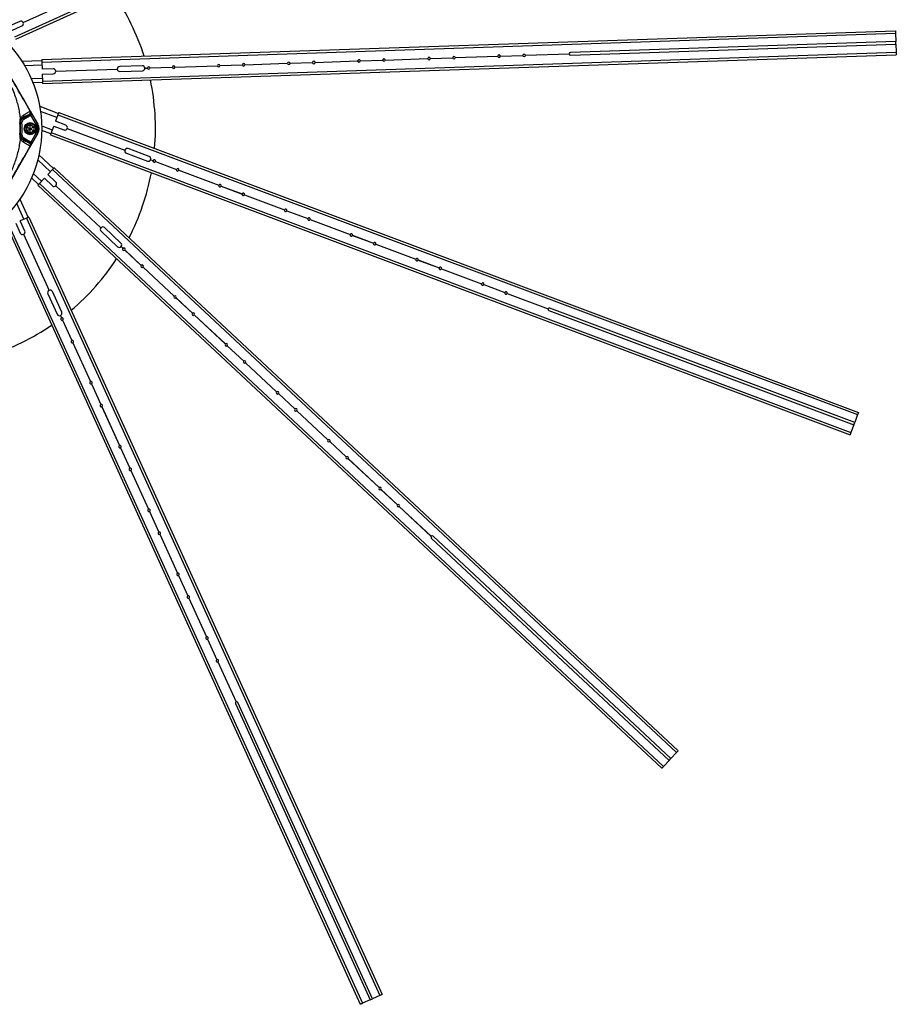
# Model space of a CAD drawing. Header units: millimetres. Extents: x 51 to 3958, y -118 to 3790.
# Tile 21 of 22: x 2209 to 3958, y 87 to 2054. Entities that reach past the tile are written whole.
import ezdxf

# ---------------------------------------------------------------- set-up
doc = ezdxf.new("R2010")
doc.units = ezdxf.units.MM

msp = doc.modelspace()

# ---------------------------------------------------------------- linework, layer by layer
at = {"color": 7, "linetype": 'Continuous', "lineweight": 25}
for p, q in [((2198.8, 2019.4), (3751.1, 2724.6)), ((2200.9, 2014.8), (3753.2, 2720.1)), ((2215.5, 2047.9), (2327.5, 2098.8)), ((2215.5, 2047.8), (2327.5, 2098.7)), ((2208.9, 2050.3), (2188.9, 2041.2)), ((2244.9, 1845.2), (2132.6, 2039.7)), ((2193, 2032.1), (2213, 2041.2)), ((2252.7, 1974.1), (3956.7, 2031.6)), ((2252.9, 1969.1), (3956.9, 2026.6)), ((3956.9, 2026.6), (3957.5, 2010.1)), ((3957.5, 2010.1), (3307.8, 1988.2)), ((3957.6, 2005.1), (3957.5, 2010.1)), ((2254.2, 1931.1), (3958.2, 1988.6)), ((3308, 1983.2), (3957.6, 2005.1)), ((3957.6, 2005.1), (3958.2, 1988.6)), ((2212.8, 1970.7), (2252.8, 1972.1)), ((2252.9, 1969.1), (2253.3, 1955.1)), ((2254.3, 1926.1), (3958.4, 1983.6)), ((2658.3, 1963.8), (2743.2, 1966.7)), ((2658.3, 1963.7), (2743.2, 1966.6)), ((2748.2, 1966.8), (2793.2, 1968.3)), ((2748.2, 1966.7), (2793.2, 1968.2)), ((2798.2, 1968.5), (2883.2, 1971.4)), ((2798.2, 1968.4), (2883.2, 1971.3)), ((2888.2, 1971.6), (2933.1, 1973.1)), ((2888.2, 1971.5), (2933.1, 1973)), ((2938.1, 1973.2), (3023.1, 1976.1)), ((2938.1, 1973.1), (3023.1, 1976)), ((3028.1, 1976.3), (3073.1, 1977.8)), ((3028.1, 1976.2), (3073.1, 1977.7)), ((3078, 1978), (3163, 1980.8)), ((3078, 1977.9), (3163, 1980.7)), ((3168, 1981), (3213, 1982.5)), ((3168, 1980.9), (3213, 1982.4)), ((3218, 1982.7), (3305.4, 1985.6)), ((3218, 1982.6), (3305.4, 1985.5)), ((2275.3, 1955.8), (2253.3, 1955.1)), ((2280.5, 1951), (2403.4, 1955.2)), ((2280.5, 1950.9), (2403.4, 1955.1)), ((2453.2, 1961.8), (2408.3, 1960.3)), ((2408.6, 1950.3), (2453.6, 1951.8)), ((2458.2, 1955.3), (2458.1, 1958.6)), ((2458.4, 1957), (2463.4, 1957.2)), ((2458.4, 1956.9), (2463.4, 1957.1)), ((2464.4, 1955.3), (2463.6, 1958.2)), ((2464.4, 1955.3), (2463.6, 1958.2)), ((2468.4, 1957.4), (2513.4, 1958.9)), ((2468.4, 1957.3), (2513.4, 1958.8)), ((2518.4, 1959.1), (2603.3, 1961.9)), ((2518.4, 1959), (2603.3, 1961.8)), ((2608.3, 1962.1), (2653.3, 1963.6)), ((2608.3, 1962), (2653.3, 1963.5)), ((2254.3, 1928.1), (2235.1, 1927.4)), ((2253.7, 1945.1), (2275.7, 1945.8)), ((2253.7, 1945.1), (2254.2, 1931.1)), ((2230.4, 1870), (2244.7, 1845.1)), ((2248.5, 1880.8), (2285.9, 1866.7)), ((2286.6, 1868.6), (3883, 1269.6)), ((2214.8, 1858), (2215.2, 1857.2)), ((2215.2, 1857.2), (2226.9, 1864)), ((2228.4, 1861.4), (2216.7, 1854.7)), ((2226.9, 1864), (2228.4, 1865.3)), ((2242.1, 1843.6), (2230.7, 1863.4)), ((2284.9, 1863.9), (2280, 1850.8)), ((2300.5, 1843.1), (2280, 1850.8)), ((2284.9, 1863.9), (3881.2, 1265)), ((2208.9, 1847.9), (2210.2, 1848)), ((2229.6, 1844.2), (2222.6, 1840.1)), ((2222.6, 1832), (2222.6, 1840.1)), ((2222.6, 1840.1), (2229.6, 1836.1)), ((2222.6, 1832), (2229.6, 1836.1)), ((2222.6, 1832), (2229.6, 1828)), ((2229.6, 1844.2), (2236.6, 1840.1)), ((2229.6, 1836.1), (2229.6, 1844.2)), ((2229.6, 1836.1), (2236.6, 1840.1)), ((2229.6, 1836.1), (2236.6, 1832)), ((2229.6, 1828), (2229.6, 1836.1)), ((2229.6, 1828), (2236.6, 1832)), ((2236.6, 1840.1), (2236.6, 1832)), ((2270.5, 1825.5), (2252.5, 1832.3)), ((2276.4, 1841.4), (2271.5, 1828.3)), ((2276.4, 1841.4), (2297, 1833.7)), ((2303.5, 1836.7), (2418.7, 1793.5)), ((2303.5, 1836.6), (2418.6, 1793.4)), ((2132.6, 1632.5), (2244.9, 1827)), ((2208.9, 1824.3), (2210.2, 1824.2)), ((2214.8, 1814.2), (2215.2, 1814.9)), ((2227, 1808.1), (2215.2, 1814.9)), ((2216.7, 1817.5), (2228.5, 1810.7)), ((2244.7, 1827.1), (2230.4, 1802.2)), ((2230.7, 1808.8), (2242.1, 1828.6)), ((2269.8, 1823.7), (3866.1, 1224.7)), ((2271.5, 1828.3), (3867.8, 1229.4)), ((2228.4, 1806.9), (2227, 1808.1)), ((2467.2, 1780.5), (2425.1, 1796.4)), ((2247, 1784), (2276.2, 1756.7)), ((2421.6, 1787), (2463.7, 1771.2)), ((2469.3, 1772.6), (2470.4, 1775.7)), ((2470.1, 1774.2), (2474.8, 1772.4)), ((2470.1, 1774.1), (2474.8, 1772.3)), ((2475, 1770.2), (2475.4, 1773.2)), ((2475, 1770.3), (2475.4, 1773.2)), ((2479.5, 1770.6), (2521.6, 1754.7)), ((2479.5, 1770.6), (2521.6, 1754.8)), ((2274.2, 1754.5), (2264.6, 1744.3)), ((2274.2, 1754.5), (3519.8, 590.3)), ((2277.6, 1758.2), (3523.2, 593.9)), ((2526.3, 1753.1), (2605.9, 1723.2)), ((2526.3, 1753), (2605.9, 1723.1)), ((2246.2, 1724.6), (2232.2, 1737.7)), ((2257.8, 1737), (2248.2, 1726.8)), ((2257.8, 1737), (2273.9, 1722)), ((2280.7, 1729.3), (2264.6, 1744.3)), ((2244.8, 1723.1), (3490.4, 558.8)), ((2248.2, 1726.8), (3493.8, 562.5)), ((2280.9, 1722.2), (2370.8, 1638.2)), ((2281, 1722.2), (2370.8, 1638.3)), ((2610.6, 1721.5), (2652.7, 1705.7)), ((2610.6, 1721.4), (2652.7, 1705.6)), ((2208.7, 1695.2), (2225.2, 1658.8)), ((2657.4, 1703.9), (2737, 1674)), ((2657.4, 1703.8), (2736.9, 1673.9)), ((2741.6, 1672.2), (2783.8, 1656.4)), ((2741.7, 1672.3), (2783.8, 1656.5)), ((2222.5, 1657.5), (2209.7, 1651.8)), ((2218.8, 1631.7), (2209.7, 1651.8)), ((2222.5, 1657.5), (2927.7, 105.2)), ((2227, 1659.6), (2932.3, 107.3)), ((2788.4, 1654.6), (2868, 1624.8)), ((2788.5, 1654.7), (2868.1, 1624.9)), ((2183.3, 1639.8), (2888.5, 87.5)), ((2187.9, 1641.8), (2893.1, 89.5)), ((2200.6, 1647.6), (2209.7, 1627.6)), ((2410.7, 1607.7), (2377.9, 1638.5)), ((2216.3, 1625.1), (2267.2, 1513.1)), ((2216.4, 1625.1), (2267.2, 1513.1)), ((2371, 1631.1), (2403.9, 1600.4)), ((2872.7, 1623.1), (2914.9, 1607.3)), ((2872.7, 1623), (2914.8, 1607.2)), ((2409.6, 1599.6), (2411.9, 1602)), ((2410.9, 1600.6), (2414.6, 1597.2)), ((2411, 1600.7), (2414.7, 1597.3)), ((2414, 1595.2), (2415.5, 1597.8)), ((2414, 1595.2), (2415.5, 1597.8)), ((2418.2, 1593.8), (2451.1, 1563.1)), ((2418.3, 1593.9), (2451.2, 1563.1)), ((2919.5, 1605.4), (2999.1, 1575.6)), ((2919.6, 1605.5), (2999.1, 1575.7)), ((3003.8, 1573.9), (3045.9, 1558.1)), ((3003.8, 1573.8), (3045.9, 1558)), ((2454.8, 1559.7), (2516.9, 1501.6)), ((2454.8, 1559.7), (2516.9, 1501.7)), ((3050.6, 1556.4), (3130.2, 1526.5)), ((3050.6, 1556.3), (3130.2, 1526.4)), ((3134.9, 1524.7), (3177, 1508.9)), ((3134.9, 1524.6), (3177, 1508.8)), ((2264.7, 1506.5), (2283.3, 1465.5)), ((2292.4, 1469.7), (2273.8, 1510.6)), ((2520.5, 1498.2), (2553.4, 1467.5)), ((2520.6, 1498.3), (2553.5, 1467.5)), ((3181.7, 1507.2), (3263.6, 1476.4)), ((3181.7, 1507.1), (3263.6, 1476.3)), ((3875.4, 1249.5), (3266.8, 1477.8)), ((2288.3, 1462.6), (2291.3, 1464)), ((2289.9, 1463), (2292, 1458.5)), ((2290, 1463.1), (2292.1, 1458.5)), ((2290.6, 1456.9), (2293, 1458.7)), ((2290.6, 1456.9), (2293, 1458.7)), ((2557.1, 1464.1), (2619.2, 1406)), ((2557.1, 1464.1), (2619.2, 1406.1)), ((3265.1, 1473.2), (3873.6, 1244.8)), ((2294, 1453.9), (2312.7, 1413)), ((2294.1, 1454), (2312.7, 1413)), ((2314.7, 1408.4), (2349.9, 1331)), ((2314.8, 1408.4), (2350, 1331.1)), ((2622.8, 1402.6), (2655.7, 1371.9)), ((2622.9, 1402.7), (2655.8, 1371.9)), ((2659.3, 1368.5), (2721.4, 1310.4)), ((2659.4, 1368.5), (2721.5, 1310.5)), ((2352, 1326.5), (2370.6, 1285.5)), ((2352, 1326.5), (2370.7, 1285.5)), ((2725.1, 1307), (2758, 1276.3)), ((2725.2, 1307.1), (2758, 1276.3)), ((2372.6, 1280.9), (2407.8, 1203.5)), ((2372.7, 1281), (2407.9, 1203.6)), ((2761.6, 1272.9), (2823.7, 1214.8)), ((2761.7, 1272.9), (2823.8, 1214.9)), ((3881.2, 1265), (3875.4, 1249.5)), ((3873.6, 1244.8), (3867.8, 1229.4)), ((3873.6, 1244.8), (3875.4, 1249.5)), ((2827.4, 1211.5), (2860.3, 1180.7)), ((2827.4, 1211.4), (2860.2, 1180.7)), ((2409.9, 1199), (2428.5, 1158)), ((2410, 1199), (2428.6, 1158.1)), ((2863.9, 1177.3), (2926, 1119.2)), ((2864, 1177.3), (2926.1, 1119.3)), ((2430.5, 1153.5), (2465.7, 1076.1)), ((2430.6, 1153.5), (2465.8, 1076.1)), ((2929.6, 1115.8), (2962.5, 1085.1)), ((2929.7, 1115.9), (2962.6, 1085.1)), ((2966.2, 1081.7), (3030.1, 1021.9)), ((2966.2, 1081.7), (3030.2, 1022)), ((2467.8, 1071.5), (2486.4, 1030.6)), ((2467.9, 1071.6), (2486.5, 1030.6)), ((2488.5, 1026.1), (2523.7, 948.7)), ((2488.5, 1026), (2523.6, 948.6)), ((3030.2, 1018.4), (3505.1, 574.6)), ((3508.5, 578.2), (3033.7, 1022.1)), ((2525.7, 944.1), (2544.3, 903.1)), ((2525.8, 944.1), (2544.4, 903.1)), ((2546.4, 898.6), (2581.5, 821.2)), ((2546.4, 898.6), (2581.6, 821.2)), ((2583.6, 816.6), (2602.2, 775.6)), ((2583.7, 816.7), (2602.3, 775.7)), ((2604.3, 771.1), (2640.5, 691.4)), ((2604.4, 771.1), (2640.6, 691.5)), ((2912.7, 98.4), (2643.8, 690.2)), ((2639.3, 688.1), (2908.1, 96.3)), ((3519.8, 590.3), (3508.5, 578.2)), ((3505.1, 574.6), (3493.8, 562.5)), ((3505.1, 574.6), (3508.5, 578.2)), ((2908.1, 96.3), (2912.7, 98.4)), ((2927.7, 105.2), (2912.7, 98.4)), ((2908.1, 96.3), (2893.1, 89.5))]:
    msp.add_line(p, q, dxfattribs=at)
at = {"color": 1, "linetype": 'Continuous', "lineweight": 25}
for p, q in [((2253.1, 1963.1), (2218.3, 1961.9)), ((2231.4, 1936.3), (2254, 1937.1)), ((2282.8, 1858.3), (2250.1, 1870.5)), ((2252.5, 1841.9), (2273.6, 1834)), ((2270.1, 1750.1), (2244.6, 1773.9)), ((2235.8, 1746.6), (2252.3, 1731.1)), ((2217, 1655.1), (2202.6, 1686.8))]:
    msp.add_line(p, q, dxfattribs=at)
at = {"color": 7, "linetype": 'Continuous', "lineweight": 25, "flags": 128}
for points in [[(3956.7, 2031.6), (3956.7, 2031.5), (3956.8, 2031.2), (3956.8, 2030.7), (3956.8, 2030.1), (3956.8, 2029.4), (3956.8, 2028.5), (3956.9, 2027.6), (3956.9, 2026.6)], [(3958.2, 1988.6), (3958.2, 1987.6), (3958.3, 1986.7), (3958.3, 1985.8), (3958.3, 1985.1), (3958.3, 1984.5), (3958.3, 1984), (3958.4, 1983.7), (3958.4, 1983.6)], [(2252.7, 1974.1), (2252.7, 1974), (2252.7, 1973.7), (2252.7, 1973.2), (2252.8, 1972.6), (2252.8, 1971.8), (2252.8, 1971), (2252.8, 1970), (2252.9, 1969.1)], [(2254.2, 1931.1), (2254.2, 1930.1), (2254.2, 1929.2), (2254.3, 1928.3), (2254.3, 1927.6), (2254.3, 1926.9), (2254.3, 1926.5), (2254.3, 1926.2), (2254.3, 1926.1)], [(2286.6, 1868.6), (2286.6, 1868.5), (2286.5, 1868.2), (2286.3, 1867.8), (2286.1, 1867.2), (2285.8, 1866.5), (2285.5, 1865.7), (2285.2, 1864.8), (2284.9, 1863.9)], [(2216.7, 1854.7), (2216.4, 1855.2), (2216.1, 1855.6), (2215.8, 1856.1), (2215.6, 1856.5), (2215.4, 1856.8), (2215.3, 1857), (2215.2, 1857.2), (2215.2, 1857.2)], [(2228.4, 1861.4), (2228.2, 1862), (2227.9, 1862.4), (2227.6, 1862.9), (2227.4, 1863.3), (2227.2, 1863.6), (2227.1, 1863.8), (2227, 1864), (2226.9, 1864)], [(2230.7, 1863.4), (2230.3, 1863.7), (2229.9, 1864), (2229.5, 1864.4), (2229.2, 1864.6), (2228.9, 1864.9), (2228.7, 1865.1), (2228.5, 1865.2), (2228.4, 1865.3)], [(2213.2, 1848.1), (2212.6, 1848.1), (2212, 1848.1), (2211.5, 1848), (2211.1, 1848), (2210.7, 1848), (2210.4, 1848), (2210.2, 1848), (2210.2, 1848)], [(2244.7, 1845.1), (2244.7, 1845), (2244.5, 1845), (2244.3, 1844.8), (2244, 1844.6), (2243.6, 1844.4), (2243.1, 1844.1), (2242.6, 1843.9), (2242.1, 1843.6)], [(2246.1, 1842.1), (2246.1, 1842.1), (2245.9, 1842), (2245.6, 1841.9), (2245.3, 1841.8), (2244.9, 1841.6), (2244.4, 1841.5), (2243.8, 1841.3), (2243.3, 1841.1)], [(2246.1, 1830.1), (2246.1, 1830.1), (2245.9, 1830.1), (2245.6, 1830.2), (2245.3, 1830.4), (2244.9, 1830.5), (2244.4, 1830.7), (2243.8, 1830.9), (2243.3, 1831.1)], [(2246.7, 1839.9), (2246.7, 1839.9), (2246.5, 1839.8), (2246.2, 1839.8), (2245.9, 1839.7), (2245.4, 1839.6), (2244.9, 1839.5), (2244.4, 1839.4), (2243.8, 1839.2)], [(2246.7, 1832.3), (2246.7, 1832.3), (2246.5, 1832.3), (2246.2, 1832.4), (2245.9, 1832.5), (2245.4, 1832.6), (2244.9, 1832.7), (2244.4, 1832.8), (2243.8, 1832.9)], [(2247.1, 1837.3), (2247, 1837.3), (2246.9, 1837.3), (2246.6, 1837.3), (2246.2, 1837.2), (2245.8, 1837.2), (2245.3, 1837.2), (2244.7, 1837.1), (2244.1, 1837.1)], [(2247.1, 1834.8), (2247, 1834.8), (2246.9, 1834.8), (2246.6, 1834.9), (2246.2, 1834.9), (2245.8, 1834.9), (2245.3, 1835), (2244.7, 1835), (2244.1, 1835)], [(2213.2, 1824), (2212.6, 1824), (2212, 1824.1), (2211.5, 1824.1), (2211.1, 1824.1), (2210.7, 1824.1), (2210.4, 1824.2), (2210.2, 1824.2), (2210.2, 1824.2)], [(2216.7, 1817.5), (2216.4, 1817), (2216.1, 1816.5), (2215.8, 1816.1), (2215.6, 1815.7), (2215.4, 1815.3), (2215.3, 1815.1), (2215.2, 1815), (2215.2, 1814.9)], [(2228.5, 1810.7), (2228.2, 1810.2), (2227.9, 1809.7), (2227.6, 1809.3), (2227.4, 1808.9), (2227.2, 1808.5), (2227.1, 1808.3), (2227, 1808.1), (2227, 1808.1)], [(2244.7, 1827.1), (2244.7, 1827.1), (2244.5, 1827.2), (2244.3, 1827.3), (2244, 1827.5), (2243.6, 1827.7), (2243.1, 1828), (2242.6, 1828.3), (2242.1, 1828.6)], [(2271.5, 1828.3), (2271.2, 1827.4), (2270.8, 1826.5), (2270.5, 1825.7), (2270.3, 1825), (2270.1, 1824.4), (2269.9, 1824), (2269.8, 1823.7), (2269.8, 1823.7)], [(2230.7, 1808.8), (2230.3, 1808.4), (2229.9, 1808.1), (2229.5, 1807.8), (2229.2, 1807.5), (2228.9, 1807.3), (2228.7, 1807.1), (2228.5, 1806.9), (2228.4, 1806.9)], [(2277.6, 1758.2), (2277.5, 1758.1), (2277.3, 1757.9), (2277, 1757.6), (2276.6, 1757.1), (2276.1, 1756.6), (2275.5, 1755.9), (2274.9, 1755.2), (2274.2, 1754.5)], [(2248.2, 1726.8), (2247.6, 1726.1), (2246.9, 1725.4), (2246.3, 1724.7), (2245.8, 1724.2), (2245.4, 1723.7), (2245.1, 1723.4), (2244.9, 1723.2), (2244.8, 1723.1)], [(2227, 1659.6), (2226.9, 1659.6), (2226.7, 1659.5), (2226.2, 1659.3), (2225.7, 1659), (2225, 1658.7), (2224.2, 1658.3), (2223.3, 1658), (2222.5, 1657.5)], [(3883, 1269.6), (3882.9, 1269.5), (3882.8, 1269.3), (3882.7, 1268.8), (3882.4, 1268.3), (3882.2, 1267.6), (3881.9, 1266.7), (3881.5, 1265.9), (3881.2, 1265)], [(3867.8, 1229.4), (3867.5, 1228.5), (3867.2, 1227.6), (3866.9, 1226.8), (3866.6, 1226.1), (3866.4, 1225.5), (3866.2, 1225), (3866.1, 1224.8), (3866.1, 1224.7)], [(3523.2, 593.9), (3523.1, 593.8), (3522.9, 593.6), (3522.6, 593.3), (3522.2, 592.8), (3521.7, 592.3), (3521.1, 591.7), (3520.5, 591), (3519.8, 590.3)], [(3493.8, 562.5), (3493.2, 561.8), (3492.5, 561.1), (3491.9, 560.5), (3491.4, 559.9), (3491, 559.5), (3490.7, 559.1), (3490.5, 558.9), (3490.4, 558.8)], [(2932.3, 107.3), (2932.2, 107.3), (2931.9, 107.2), (2931.5, 107), (2930.9, 106.7), (2930.2, 106.4), (2929.4, 106), (2928.6, 105.6), (2927.7, 105.2)], [(2893.1, 89.5), (2892.2, 89.1), (2891.4, 88.7), (2890.6, 88.4), (2889.9, 88.1), (2889.3, 87.8), (2888.9, 87.6), (2888.6, 87.5), (2888.5, 87.5)]]:
    msp.add_lwpolyline(points, dxfattribs=at)
at = {"color": 7, "linetype": 'Continuous', "lineweight": 25}
for centre, radius in [((2004.6, 1836.1), 248), ((2229.6, 1836.1), 12), ((2229.6, 1836.1), 10.4)]:
    msp.add_circle(centre, radius, dxfattribs=at)
for centre, radius, start, end in [((2004.6, 1836.1), 475, 17.7598, 34.3184), ((2211, 2045.8), 5, 25.0061, 114.4331), ((2211, 2045.8), 5, 294.4331, 23.8602), ((3307.9, 1985.7), 2.5, 91.9331, 180.7872), ((2745.7, 1966.7), 2.5, 3.0791, 180.7872), ((2745.7, 1966.7), 2.5, 183.0791, 0.7872), ((2795.7, 1968.4), 2.5, 3.0791, 180.7872), ((2795.7, 1968.4), 2.5, 183.0791, 0.7872), ((2885.7, 1971.4), 2.5, 3.0791, 180.7872), ((2885.7, 1971.4), 2.5, 183.0791, 0.7872), ((2935.6, 1973.1), 2.5, 3.0791, 180.7872), ((2935.6, 1973.1), 2.5, 183.0791, 0.7872), ((3025.6, 1976.1), 2.5, 3.0791, 180.7872), ((3025.6, 1976.1), 2.5, 183.0791, 0.7872), ((3075.5, 1977.8), 2.5, 3.0791, 180.7872), ((3075.5, 1977.8), 2.5, 183.0791, 0.7872), ((3165.5, 1980.9), 2.5, 3.0791, 180.7872), ((3165.5, 1980.9), 2.5, 183.0791, 0.7872), ((3215.5, 1982.5), 2.5, 3.0791, 180.7872), ((3215.5, 1982.5), 2.5, 183.0791, 0.7872), ((3307.9, 1985.7), 2.5, 183.0791, 271.9331), ((2275.5, 1950.8), 5, 2.5061, 91.9331), ((2275.5, 1950.8), 5, 271.9331, 1.3602), ((2408.4, 1955.3), 5, 91.9331, 181.3602), ((2408.4, 1955.3), 5, 182.5061, 271.9331), ((2453.4, 1956.8), 5, 2.5061, 91.9331), ((2453.4, 1956.8), 5, 271.9331, 1.3602), ((2465.9, 1957.2), 2.5, 3.0791, 180.7872), ((2465.9, 1957.2), 2.5, 183.0791, 0.7872), ((2515.9, 1958.9), 2.5, 3.0791, 180.7872), ((2515.9, 1958.9), 2.5, 183.0791, 0.7872), ((2605.8, 1962), 2.5, 3.0791, 180.7872), ((2605.8, 1962), 2.5, 183.0791, 0.7872), ((2655.8, 1963.7), 2.5, 3.0791, 180.7872), ((2655.8, 1963.7), 2.5, 183.0791, 0.7872), ((2004.6, 1836.1), 475, 355.2598, 11.8184), ((2229.1, 1872), 0.867, 299.3049, 305.7251), ((2232.8, 1869.6), 2.44, 193.4924, 226.5076), ((2220.2, 1848.5), 11.3, 162.5092, 183.3105), ((2220.2, 1848.5), 10.1, 120, 183.3105), ((2220.2, 1848.5), 7.05, 120, 183.3105), ((2212.2, 1862.1), 4.85, 301.4001, 18.2037), ((2004.6, 1836.1), 204.7, 356.6895, 3.3105), ((2004.6, 1836.1), 205.9, 356.6895, 3.3105), ((2004.6, 1836.1), 208.9, 356.6895, 3.3105), ((2229.1, 1836.1), 15, 19.4818, 30), ((2229.1, 1836.1), 15, 330, 340.5144), ((2229.1, 1836.1), 15, 12.1579, 19.4818), ((2229.1, 1836.1), 15, 340.5144, 347.8378), ((2229.1, 1836.1), 15, 3.9436, 12.1579), ((2229.1, 1836.1), 15, 347.8378, 356.052), ((2229.1, 1836.1), 15, 356.052, 3.9436), ((2229.1, 1836.1), 18, 19.4818, 30), ((2229.1, 1836.1), 18, 330, 340.5144), ((2229.1, 1836.1), 18.2, 330, 30), ((2229.1, 1836.1), 18, 12.1579, 19.4818), ((2229.1, 1836.1), 18, 340.5144, 347.8378), ((2229.1, 1836.1), 18, 3.9436, 12.1579), ((2229.1, 1836.1), 18, 347.8378, 356.052), ((2229.1, 1836.1), 18, 356.052, 3.9436), ((2298.8, 1838.4), 5, 249.4331, 338.8602), ((2298.8, 1838.4), 5, 340.0061, 69.4331), ((2220.2, 1823.6), 11.3, 176.6895, 197.5766), ((2220.2, 1823.6), 10.1, 176.6895, 240), ((2220.2, 1823.6), 7.05, 176.6895, 240), ((2212.2, 1810), 4.84, 341.8027, 58.5856), ((2229.1, 1800.2), 0.834, 54.2561, 60.6746), ((2232.8, 1802.5), 2.43, 133.4943, 166.5066), ((2423.3, 1791.7), 5, 160.0061, 249.4331), ((2423.3, 1791.7), 5, 69.4331, 158.8602), ((2465.4, 1775.9), 5, 249.4331, 338.8602), ((2465.4, 1775.9), 5, 340.0061, 69.4331), ((2477.2, 1771.5), 2.5, 160.5791, 338.2872), ((2477.2, 1771.5), 2.5, 340.5791, 158.2872), ((2524, 1753.9), 2.5, 160.5791, 338.2872), ((2524, 1753.9), 2.5, 340.5791, 158.2872), ((2004.6, 1836.1), 475, 332.7598, 349.3184), ((2277.3, 1725.6), 5, 226.9331, 316.3602), ((2277.3, 1725.6), 5, 317.5061, 46.9331), ((2608.2, 1722.3), 2.5, 160.5791, 338.2872), ((2608.2, 1722.3), 2.5, 340.5791, 158.2872), ((2655, 1704.7), 2.5, 160.5791, 338.2872), ((2655, 1704.7), 2.5, 340.5791, 158.2872), ((2739.3, 1673.1), 2.5, 160.5791, 338.2872), ((2739.3, 1673.1), 2.5, 340.5791, 158.2872), ((2786.1, 1655.5), 2.5, 160.5791, 338.2872), ((2786.1, 1655.5), 2.5, 340.5791, 158.2872), ((2374.5, 1634.8), 5, 137.5061, 226.9331), ((2374.5, 1634.8), 5, 46.9331, 136.3602), ((2214.3, 1629.7), 5, 204.4331, 293.8602), ((2214.3, 1629.7), 5, 295.0061, 24.4331), ((2870.4, 1623.9), 2.5, 160.5791, 338.2872), ((2870.4, 1623.9), 2.5, 340.5791, 158.2872), ((2407.3, 1604.1), 5, 226.9331, 316.3602), ((2407.3, 1604.1), 5, 317.5061, 46.9331), ((2416.5, 1595.5), 2.5, 138.0791, 315.7872), ((2416.5, 1595.5), 2.5, 318.0791, 135.7872), ((2917.2, 1606.4), 2.5, 160.5791, 338.2872), ((2917.2, 1606.4), 2.5, 340.5791, 158.2872), ((2004.6, 1836.1), 475, 310.2598, 326.8184), ((3001.5, 1574.7), 2.5, 160.5791, 338.2872), ((3001.5, 1574.7), 2.5, 340.5791, 158.2872), ((2453, 1561.4), 2.5, 138.0791, 315.7872), ((2453, 1561.4), 2.5, 318.0791, 135.7872), ((3048.3, 1557.2), 2.5, 160.5791, 338.2872), ((3048.3, 1557.2), 2.5, 340.5791, 158.2872), ((3132.5, 1525.6), 2.5, 160.5791, 338.2872), ((3132.5, 1525.6), 2.5, 340.5791, 158.2872), ((2269.3, 1508.6), 5, 115.0061, 204.4331), ((2269.3, 1508.6), 5, 24.4331, 113.8602), ((2518.7, 1499.9), 2.5, 138.0791, 315.7872), ((2518.7, 1499.9), 2.5, 318.0791, 135.7872), ((3179.3, 1508), 2.5, 160.5791, 338.2872), ((3179.3, 1508), 2.5, 340.5791, 158.2872), ((3266, 1475.5), 2.5, 160.5791, 249.4331), ((3266, 1475.5), 2.5, 69.4331, 158.2872), ((2287.9, 1467.6), 5, 204.4331, 293.8602), ((2287.9, 1467.6), 5, 295.0061, 24.4331), ((2293.1, 1456.2), 2.5, 115.5791, 293.2872), ((2293.1, 1456.2), 2.5, 295.5791, 113.2872), ((2555.3, 1465.8), 2.5, 138.0791, 315.7872), ((2555.3, 1465.8), 2.5, 318.0791, 135.7872), ((2004.6, 1836.1), 475, 287.7598, 304.3184), ((2313.7, 1410.7), 2.5, 115.5791, 293.2872), ((2313.7, 1410.7), 2.5, 295.5791, 113.2872), ((2621, 1404.3), 2.5, 138.0791, 315.7872), ((2621, 1404.3), 2.5, 318.0791, 135.7872), ((2657.5, 1370.2), 2.5, 138.0791, 315.7872), ((2657.5, 1370.2), 2.5, 318.0791, 135.7872), ((2351, 1328.8), 2.5, 115.5791, 293.2872), ((2351, 1328.8), 2.5, 295.5791, 113.2872), ((2723.3, 1308.7), 2.5, 138.0791, 315.7872), ((2723.3, 1308.7), 2.5, 318.0791, 135.7872), ((2371.6, 1283.2), 2.5, 115.5791, 293.2872), ((2371.6, 1283.2), 2.5, 295.5791, 113.2872), ((2759.8, 1274.6), 2.5, 138.0791, 315.7872), ((2759.8, 1274.6), 2.5, 318.0791, 135.7872), ((2408.9, 1201.3), 2.5, 115.5791, 293.2872), ((2408.9, 1201.3), 2.5, 295.5791, 113.2872), ((2825.6, 1213.1), 2.5, 138.0791, 315.7872), ((2825.6, 1213.1), 2.5, 318.0791, 135.7872), ((2862.1, 1179), 2.5, 138.0791, 315.7872), ((2862.1, 1179), 2.5, 318.0791, 135.7872), ((2429.6, 1155.8), 2.5, 115.5791, 293.2872), ((2429.6, 1155.8), 2.5, 295.5791, 113.2872), ((2927.8, 1117.5), 2.5, 138.0791, 315.7872), ((2927.8, 1117.5), 2.5, 318.0791, 135.7872), ((2964.4, 1083.4), 2.5, 138.0791, 315.7872), ((2964.4, 1083.4), 2.5, 318.0791, 135.7872), ((2466.8, 1073.8), 2.5, 115.5791, 293.2872), ((2466.8, 1073.8), 2.5, 295.5791, 113.2872), ((2487.5, 1028.3), 2.5, 115.5791, 293.2872), ((2487.5, 1028.3), 2.5, 295.5791, 113.2872), ((3032, 1020.2), 2.5, 46.9331, 135.7872), ((3032, 1020.2), 2.5, 138.0791, 226.9331), ((2524.7, 946.4), 2.5, 115.5791, 293.2872), ((2524.7, 946.4), 2.5, 295.5791, 113.2872), ((2545.4, 900.8), 2.5, 115.5791, 293.2872), ((2545.4, 900.8), 2.5, 295.5791, 113.2872), ((2582.6, 818.9), 2.5, 115.5791, 293.2872), ((2582.6, 818.9), 2.5, 295.5791, 113.2872), ((2603.3, 773.4), 2.5, 115.5791, 293.2872), ((2603.3, 773.4), 2.5, 295.5791, 113.2872), ((2641.5, 689.2), 2.5, 115.5791, 204.4331), ((2641.5, 689.2), 2.5, 24.4331, 113.2872)]:
    msp.add_arc(centre, radius, start, end, dxfattribs=at)
for points, knots in [([(2123.8, 2004.2), (2127.7, 2001.2), (2135.4, 1995.3), (2146.1, 1985.5), (2156.2, 1975), (2165.6, 1963.9), (2174.1, 1952.2), (2181.8, 1939.9), (2188.7, 1927.1), (2194.7, 1914), (2199.6, 1901.2), (2203.3, 1889), (2206.2, 1877.5), (2208.4, 1866.2), (2209.3, 1858.8), (2209.8, 1855.2)], [0, 0, 0, 0, 0.082166, 0.164523, 0.24688, 0.329047, 0.410641, 0.492511, 0.574476, 0.656347, 0.73794, 0.805272, 0.872656, 0.939988, 1, 1, 1, 1]), ([(2229.5, 1871.2), (2222.7, 1883.1), (2209.1, 1906.8), (2195.4, 1930.5), (2188.6, 1942.3)], [0, 0, 0, 0, 0.499998, 1, 1, 1, 1]), ([(2188.6, 1942.3), (2195.4, 1930.5), (2209.1, 1906.8), (2222.8, 1883.1), (2229.6, 1871.3)], [0, 0, 0, 0, 0.500013, 1, 1, 1, 1]), ([(2216.8, 1863.6), (2219.3, 1865.1), (2223.8, 1867.9), (2227.7, 1870.2), (2229.5, 1871.2)], [0, 0, 0, 0, 0.534025, 1, 1, 1, 1]), ([(2228.4, 1865.3), (2228.6, 1865.5), (2229.2, 1866.3), (2229.9, 1867.7), (2230.2, 1868.6), (2230.4, 1869)], [0, 0, 0, 0, 0.17653, 0.534318, 1, 1, 1, 1]), ([(2230.4, 1869), (2230.4, 1869.2), (2230.3, 1869.5), (2230.1, 1869.9), (2230, 1870.3), (2229.8, 1870.8), (2229.6, 1871.1), (2229.5, 1871.2)], [0, 0, 0, 0, 0.2334486, 0.4065949, 0.5772577, 0.8002143, 1, 1, 1, 1]), ([(2229.6, 1871.3), (2229.6, 1871.2), (2229.7, 1871.1), (2229.9, 1870.8), (2230.1, 1870.4), (2230.2, 1870.2), (2230.3, 1870), (2230.4, 1870)], [0, 0, 0, 0, 0.06678, 0.15054, 0.305839, 0.815743, 1, 1, 1, 1]), ([(2230.4, 1869), (2230.4, 1869.3), (2230.5, 1869.6), (2230.4, 1869.9), (2230.4, 1870), (2230.4, 1870)], [0, 0, 0, 0, 0.600116, 0.993899, 1, 1, 1, 1]), ([(2230.4, 1870), (2230.4, 1870), (2230.4, 1869.8), (2230.6, 1869.6), (2230.9, 1868.9), (2231, 1868.3), (2231.1, 1867.8)], [0, 0, 0, 0, 0.005785, 0.196112, 0.385803, 1, 1, 1, 1]), ([(2214.8, 1858), (2214.3, 1857.7), (2213.9, 1857.5), (2213, 1856.9), (2212.5, 1856.5), (2211.8, 1855.9), (2211.6, 1855.7), (2211.2, 1855.1), (2210.9, 1854.9), (2210.6, 1854.4), (2210.5, 1854.2), (2210.3, 1853.8), (2210.1, 1853.6), (2209.9, 1853.2), (2209.8, 1853), (2209.6, 1852.5), (2209.5, 1852.2), (2209.4, 1851.9)], [0, 0, 0, 0, 0.25, 0.25, 0.5, 0.5, 0.625, 0.625, 0.75, 0.75, 0.8125, 0.8125, 0.875, 0.875, 0.9375, 0.9375, 1, 1, 1, 1]), ([(2209.4, 1851.9), (2209.6, 1852.5), (2209.7, 1853), (2209.8, 1854.1), (2209.8, 1854.7), (2209.8, 1855.2)], [0, 0, 0, 0, 0.5, 0.5, 1, 1, 1, 1]), ([(2209.8, 1855.2), (2209.9, 1855.6), (2210, 1855.9), (2210.3, 1856.5), (2210.5, 1856.7), (2210.9, 1857.5), (2211.2, 1858), (2212, 1859.3), (2212.6, 1860), (2213.8, 1861.3), (2214.4, 1861.8), (2215.6, 1862.8), (2216.2, 1863.2), (2216.8, 1863.6)], [0, 0, 0, 0, 0.0625, 0.0625, 0.125, 0.125, 0.25, 0.25, 0.5, 0.5, 0.75, 0.75, 1, 1, 1, 1]), ([(2226.9, 1864), (2225.3, 1863.3), (2221.6, 1861.4), (2217.2, 1859.2), (2214.8, 1858)], [0, 0, 0, 0, 0.42375, 1, 1, 1, 1]), ([(2230.7, 1863.4), (2230.4, 1863), (2230, 1862.6), (2229.3, 1862), (2228.9, 1861.7), (2228.4, 1861.4)], [0, 0, 0, 0, 0.5, 0.5, 1, 1, 1, 1]), ([(2231.1, 1867.8), (2231.1, 1867.7), (2231.1, 1867.5), (2231.1, 1867.2), (2231.1, 1867), (2231.2, 1866.4), (2231.2, 1866.1), (2231.2, 1865.3), (2231.1, 1864.9), (2231, 1864.3), (2231, 1864.1), (2230.9, 1863.7), (2230.8, 1863.5), (2230.7, 1863.4)], [0, 0, 0, 0, 0.125, 0.125, 0.25, 0.25, 0.5, 0.5, 0.75, 0.75, 0.875, 0.875, 1, 1, 1, 1]), ([(2209.8, 1816.8), (2209.3, 1812.2), (2207.4, 1799.4), (2202.4, 1778.7), (2193.8, 1755.1), (2186.2, 1740.1), (2177.8, 1725.7), (2168.6, 1711.7), (2152.4, 1692.6), (2137.1, 1678.2), (2127.2, 1670.5), (2123.8, 1667.9)], [0.4313821, 0.4313821, 0.4313821, 0.4313821, 0.4421551, 0.4614367, 0.4807184, 0.5, 0.5, 0.5192816, 0.5385633, 0.5578449, 0.5677488, 0.5677488, 0.5677488, 0.5677488]), ([(2209.8, 1816.8), (2209.8, 1817.4), (2209.8, 1818), (2209.7, 1819.1), (2209.6, 1819.6), (2209.4, 1820.2)], [0, 0, 0, 0, 0.5, 0.5, 1, 1, 1, 1]), ([(2209.4, 1820.2), (2209.6, 1819.8), (2209.9, 1818.9), (2210.6, 1817.7), (2211.5, 1816.5), (2212.9, 1815.2), (2214, 1814.6), (2214.8, 1814.2)], [0, 0, 0, 0, 0.096909, 0.195237, 0.394934, 0.594841, 1, 1, 1, 1]), ([(2216.8, 1808.5), (2216.2, 1808.9), (2215.6, 1809.3), (2214.4, 1810.3), (2213.8, 1810.8), (2212.7, 1812.1), (2212.1, 1812.8), (2211.3, 1813.9), (2211.2, 1814.1), (2210.9, 1814.6), (2210.8, 1814.8), (2210.3, 1815.6), (2210.1, 1816.2), (2209.8, 1816.8)], [0, 0, 0, 0, 0.25, 0.25, 0.5, 0.5, 0.75, 0.75, 0.8125, 0.8125, 0.875, 0.875, 1, 1, 1, 1]), ([(2214.8, 1814.2), (2217.2, 1812.9), (2221.6, 1810.7), (2225.4, 1808.9), (2227, 1808.1)], [0, 0, 0, 0, 0.571983, 1, 1, 1, 1]), ([(2228.5, 1810.7), (2228.9, 1810.4), (2229.3, 1810.2), (2230, 1809.5), (2230.4, 1809.2), (2230.7, 1808.8)], [0, 0, 0, 0, 0.5, 0.5, 1, 1, 1, 1]), ([(2188.6, 1729.8), (2195.4, 1741.7), (2209.1, 1765.4), (2222.7, 1789.1), (2229.5, 1800.9)], [0, 0, 0, 0, 0.500003, 1, 1, 1, 1]), ([(2229.5, 1800.9), (2227.6, 1802), (2225.6, 1803.2), (2221.4, 1805.7), (2219.2, 1807.1), (2216.8, 1808.5)], [0, 0, 0, 0, 0.5, 0.5, 1, 1, 1, 1]), ([(2230.4, 1803.1), (2230.3, 1803.4), (2230, 1804.2), (2229.4, 1805.5), (2228.8, 1806.4), (2228.5, 1806.8), (2228.4, 1806.9)], [0, 0, 0, 0, 0.344245, 0.723687, 0.950633, 1, 1, 1, 1]), ([(2229.5, 1800.9), (2229.5, 1801), (2229.6, 1801.1), (2229.8, 1801.5), (2230, 1801.9), (2230.1, 1802.3), (2230.3, 1802.6), (2230.3, 1802.9), (2230.4, 1803.1)], [0, 0, 0, 0, 0.0464065, 0.2188734, 0.4874943, 0.5852523, 0.7134411, 1, 1, 1, 1]), ([(2230.4, 1802.2), (2230.3, 1802.1), (2230.3, 1802.1), (2230.2, 1801.9), (2230.2, 1801.8), (2230.1, 1801.7), (2230, 1801.6), (2229.9, 1801.4), (2229.8, 1801.3), (2229.7, 1801.1), (2229.7, 1801), (2229.6, 1800.9)], [0, 0, 0, 0, 0.25, 0.25, 0.5, 0.5, 0.75, 0.75, 0.875, 0.875, 1, 1, 1, 1]), ([(2231.1, 1804.3), (2231, 1803.8), (2230.9, 1803.2), (2230.6, 1802.5), (2230.4, 1802.3), (2230.4, 1802.2), (2230.4, 1802.2)], [0, 0, 0, 0, 0.634567, 0.814116, 0.994185, 1, 1, 1, 1]), ([(2230.4, 1803.1), (2230.5, 1802.9), (2230.5, 1802.7), (2230.5, 1802.5), (2230.5, 1802.4), (2230.4, 1802.3), (2230.4, 1802.2), (2230.4, 1802.2)], [0, 0, 0, 0, 0.5, 0.5, 0.75, 0.75, 1, 1, 1, 1]), ([(2230.7, 1808.8), (2230.9, 1808.4), (2231, 1808), (2231.1, 1807.4), (2231.1, 1807.2), (2231.2, 1806.9), (2231.2, 1806.7), (2231.2, 1806.1), (2231.2, 1805.7), (2231.1, 1805.1), (2231.1, 1805), (2231.1, 1804.6), (2231.1, 1804.4), (2231.1, 1804.3)], [0, 0, 0, 0, 0.25, 0.25, 0.375, 0.375, 0.5, 0.5, 0.75, 0.75, 0.875, 0.875, 1, 1, 1, 1])]:
    msp.add_open_spline(points, degree=3, knots=knots, dxfattribs=at)
msp.add_open_spline([(2229.6, 1800.9), (2215.9, 1777.2), (2202.3, 1753.5), (2188.6, 1729.8)], degree=3, dxfattribs=at)

doc.saveas('drawing.dxf')
